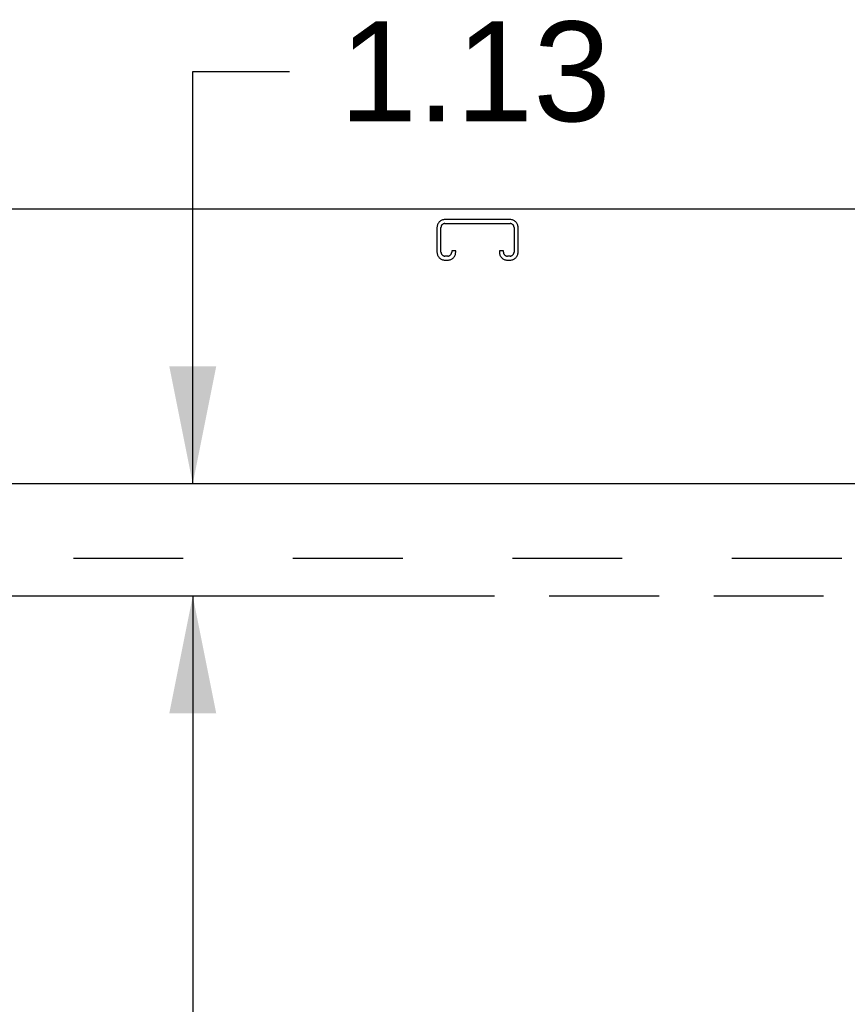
# Model space of a CAD drawing. Header units: inches. Extents: x 0 to 200, y 0 to 129.
# Tile 8 of 17: x 77.56 to 85.85, y 68.64 to 78.51. Entities that reach past the tile are written whole.
import ezdxf

# ---------------------------------------------------------------- set-up
doc = ezdxf.new("R2010")
doc.units = ezdxf.units.IN
doc.header["$LTSCALE"] = 11
doc.header["$MEASUREMENT"] = 0
doc.linetypes.add('HIDDEN', pattern=[0.2, 0.1, -0.1])
doc.linetypes.add('PHANTOM', pattern=[0.8, 0.45, -0.05, 0.1, -0.05, 0.1, -0.05])
doc.layers.get('0').update_dxf_attribs({"linetype": 'CONTINUOUS'})
for name, color, linetype in [('AVAILABLE_DOOR_SPACE', 7, 'CONTINUOUS'), ('DEFAULT_2', 8, 'HIDDEN'), ('DIMENSIONS', 7, 'CONTINUOUS')]:
    doc.layers.add(name, color=color, linetype=linetype)
doc.styles.get("Standard").update_dxf_attribs({"font": 'arial.ttf'})
doc.dimstyles.new('DIMSTYLE_1', dxfattribs={"dimtxt": 0.882353, "dimasz": 1.176471, "dimexe": 0.09, "dimexo": 0.07, "dimgap": 0.0375, "dimtad": 0, "dimtih": 1, "dimtoh": 1, "dimzin": 4, "dimdsep": 46, "dimtxsty": 'Standard', "dimblk": '_FILLED', "dimblk1": '_FILLED', "dimblk2": '_FILLED', "dimcen": 0.09, "dimazin": 1, "dimtfac": 1, "dimtdec": 3, "dimtofl": 0, "dimtmove": 0, "dimatfit": 3, "dimldrblk": '_FILLED', "dimfxl": 1, "dimtolj": 1, "dimtzin": 4, "dimarcsym": 0})
doc.dimstyles.new('DIMSTYLE_2', dxfattribs={"dimtxt": 1, "dimasz": 1.176471, "dimexe": 0.09, "dimexo": 0.07, "dimgap": 0.0425, "dimtad": 0, "dimtih": 1, "dimtoh": 1, "dimzin": 4, "dimdsep": 46, "dimtxsty": 'Standard', "dimblk": '_FILLED', "dimblk1": '_FILLED', "dimblk2": '_FILLED', "dimcen": 0.09, "dimazin": 1, "dimtfac": 1, "dimtdec": 3, "dimtofl": 0, "dimtmove": 0, "dimatfit": 3, "dimldrblk": '_FILLED', "dimfxl": 1, "dimtolj": 1, "dimtzin": 4, "dimarcsym": 0})

# ---------------------------------------------------------------- blocks, each defined once
blk = doc.blocks.new('_FILLED')
at = {"color": 0, "linetype": 'ByBlock'}
blk.add_solid([(0, 0), (-1, 0.2), (-1, -0.2)], dxfattribs=at)
blk = doc.blocks.new('*D12')
at = {"layer": 'DIMENSIONS', "color": 2, "linetype": 'Continuous'}
for p, q in [((60.2707, 53.2364), (72.9441, 53.2364)), ((89.5832, 53.2364), (76.9097, 53.2364))]:
    blk.add_line(p, q, dxfattribs=at)
at = {"layer": 'DIMENSIONS', "color": 2, "linetype": 'Continuous', "xscale": 1.1764705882, "yscale": 1.1764705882, "zscale": 1.1764705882, "rotation": 180}
blk.add_blockref('_FILLED', (60.2707, 53.2364), dxfattribs=at)
at = {"layer": 'DIMENSIONS', "color": 2, "linetype": 'Continuous', "xscale": 1.1764705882, "yscale": 1.1764705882, "zscale": 1.1764705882}
blk.add_blockref('_FILLED', (89.5832, 53.2364), dxfattribs=at)
at = {"layer": 'DIMENSIONS', "color": 2, "linetype": 'Continuous', "insert": (74.9269, 53.6776), "char_height": 0.88235, "width": 3.083315, "attachment_point": 2, "line_spacing_factor": 0.9}
blk.add_mtext('29.31', dxfattribs=at)
blk = doc.blocks.new('*D14')
at = {"layer": 'DIMENSIONS', "color": 2, "linetype": 'Continuous'}
for p, q in [((79.292, 73.8585), (79.292, 77.9886)), ((79.292, 77.9886), (80.2626, 77.9886)), ((78.8906, 73.8585), (80.3508, 73.8585)), ((79.2236, 72.7335), (80.3508, 72.7335)), ((79.292, 72.7335), (79.292, 70.3805))]:
    blk.add_line(p, q, dxfattribs=at)
at = {"layer": 'DIMENSIONS', "color": 2, "linetype": 'Continuous', "xscale": 1.1764705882, "yscale": 1.1764705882, "zscale": 1.1764705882}
for p, rotation in [((79.292, 73.8585), 270), ((79.292, 72.7335), 90)]:
    blk.add_blockref('_FILLED', p, dxfattribs=dict(at, rotation=rotation))
at = {"layer": 'DIMENSIONS', "color": 2, "linetype": 'Continuous', "insert": (80.7626, 78.4886), "char_height": 1, "width": 2.717472, "attachment_point": 1, "line_spacing_factor": 0.9}
blk.add_mtext('1.13', dxfattribs=at)
blk = doc.blocks.new('*D15')
at = {"layer": 'DIMENSIONS', "color": 2, "linetype": 'Continuous'}
for p, q in [((78.2236, 72.7335), (80.3508, 72.7335)), ((79.292, 72.7335), (79.292, 43.4908)), ((79.292, 12.4835), (79.292, 41.7261)), ((78.2236, 12.4835), (80.3508, 12.4835))]:
    blk.add_line(p, q, dxfattribs=at)
at = {"layer": 'DIMENSIONS', "color": 2, "linetype": 'Continuous', "xscale": 1.1764705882, "yscale": 1.1764705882, "zscale": 1.1764705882}
for p, rotation in [((79.292, 72.7335), 90), ((79.292, 12.4835), 270)]:
    blk.add_blockref('_FILLED', p, dxfattribs=dict(at, rotation=rotation))
at = {"layer": 'DIMENSIONS', "color": 2, "linetype": 'Continuous', "insert": (79.292, 43.0497), "char_height": 0.88235, "width": 3.083315, "attachment_point": 2, "line_spacing_factor": 0.9}
blk.add_mtext('60.25', dxfattribs=at)

msp = doc.modelspace()

# ---------------------------------------------------------------- linework, layer by layer
at = {"color": 3, "linetype": 'Continuous'}
for p, q in [((94.0937, 76.6085), (58.1977, 76.6085)), ((58.5627, 73.8585), (93.1662, 73.8585))]:
    msp.add_line(p, q, dxfattribs=at)
at = {"layer": 'AVAILABLE_DOOR_SPACE', "color": 4, "linetype": 'PHANTOM'}
msp.add_line((77.3644, 72.7335), (89.5832, 72.7335), dxfattribs=at)
at = {"layer": 'DEFAULT_2', "color": 8, "linetype": 'HIDDEN'}
for p, q in [((82.4719, 76.5045), (81.8194, 76.5045)), ((81.8194, 76.4645), (82.4719, 76.4645)), ((81.7394, 76.4245), (81.7394, 76.1782)), ((81.7794, 76.1782), (81.7794, 76.4245)), ((82.5119, 76.4245), (82.5119, 76.1782)), ((82.5519, 76.1782), (82.5519, 76.4245)), ((81.8869, 76.192), (81.8869, 76.1782)), ((81.9269, 76.192), (81.8869, 76.192)), ((81.9269, 76.1782), (81.9269, 76.192)), ((82.3644, 76.192), (82.3644, 76.1782)), ((82.4044, 76.192), (82.3644, 76.192)), ((82.4044, 76.1782), (82.4044, 76.192)), ((81.8469, 76.1382), (81.8194, 76.1382)), ((81.8194, 76.0982), (81.8469, 76.0982)), ((82.4719, 76.1382), (82.4444, 76.1382)), ((82.4444, 76.0982), (82.4719, 76.0982)), ((92.3957, 73.1085), (59.8957, 73.1085))]:
    msp.add_line(p, q, dxfattribs=at)
for centre, radius, start, end in [((81.8194, 76.4245), 0.08, 90, 180), ((81.8194, 76.4245), 0.04, 90, 180), ((82.4719, 76.4245), 0.08, 0, 90), ((82.4719, 76.4245), 0.04, 0, 90), ((81.8194, 76.1782), 0.08, 180, 270), ((81.8194, 76.1782), 0.04, 180, 270), ((81.8469, 76.1782), 0.08, 270, 360), ((81.8469, 76.1782), 0.04, 270, 360), ((82.4444, 76.1782), 0.08, 180, 270), ((82.4444, 76.1782), 0.04, 180, 270), ((82.4719, 76.1782), 0.08, 270, 360), ((82.4719, 76.1782), 0.04, 270, 360)]:
    msp.add_arc(centre, radius, start, end, dxfattribs=at)

# ---------------------------------------------------------------- dimensions: what is measured, and where the dimension line sits
at = {"layer": 'DIMENSIONS', "color": 2, "linetype": 'Continuous'}
for base, p1, p2, angle, dimstyle, picture, middle in [((79.2919955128, 73.8584835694), (80.4208190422, 72.7334835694), (80.4208190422, 73.8584835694), 90, 'DIMSTYLE_2', '*D14', (82.1646331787, 77.9830704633)), ((79.292, 12.4835), (78.1536, 72.7335), (78.1536, 12.4835), 270, 'DIMSTYLE_1', '*D15', (79.2885, 42.6036))]:
    dim = msp.add_linear_dim(base=base, p1=p1, p2=p2, angle=angle, dimstyle=dimstyle, dxfattribs=at)
    dim.commit()
    dim.dimension.update_dxf_attribs({"geometry": picture, "text_midpoint": middle, "dimtype": 160})
dim = msp.add_linear_dim(base=(89.5832, 53.2364), p1=(60.2707, 72.7335), p2=(89.5832, 43.4835), dimstyle='DIMSTYLE_1', dxfattribs=at)
dim.commit()
dim.dimension.update_dxf_attribs({"geometry": '*D12', "text_midpoint": (74.8299, 53.2315), "dimtype": 160})

doc.saveas('drawing.dxf')
